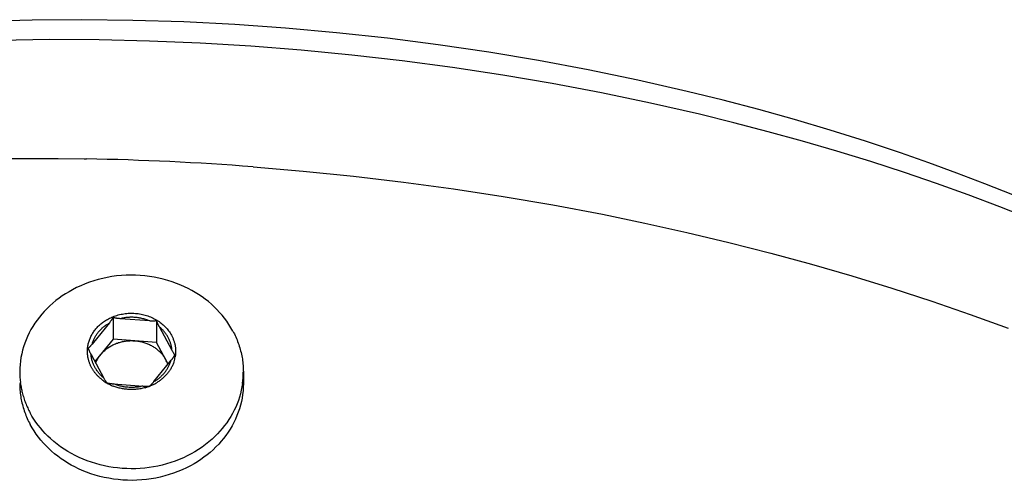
# Model space of a CAD drawing. Extents: x 0 to 1189, y 0 to 841.
# Tile 43 of 76: x 288 to 313, y 213 to 225. Entities that reach past the tile are written whole.
import ezdxf

# ---------------------------------------------------------------- set-up
doc = ezdxf.new("R2010")
doc.units = 0
doc.header["$LTSCALE"] = 65.395
doc.layers.add('mg_3_BL8', color=7, linetype='CONTINUOUS')

# ---------------------------------------------------------------- blocks, each defined once
blk = doc.blocks.new('MG_3_BL8', base_point=(356.453, 141.465))
at = {"layer": 'mg_3_BL8', "color": 2, "linetype": 'CONTINUOUS'}
for p, q in [((289.94, 221.111), (290.001, 221.11)), ((290.574, 217.005), (290.142, 216.47)), ((290.668, 217.136), (290.668, 216.595)), ((291.591, 217.05), (290.842, 217.107)), ((291.755, 217.054), (291.755, 216.513)), ((292.148, 216.307), (291.829, 216.9)), ((290.668, 216.595), (290.211, 216.031)), ((291.755, 216.513), (290.668, 216.595)), ((292.046, 215.971), (291.755, 216.513)), ((290.116, 216.208), (290.435, 215.616)), ((291.69, 215.531), (292.124, 216.068)), ((293.929, 215.773), (293.929, 215.483)), ((290.677, 215.476), (291.423, 215.42))]:
    blk.add_line(p, q, dxfattribs=at)
for points in [[(305.041, 222.802), (303.807, 223.084), (302.568, 223.341), (301.324, 223.574), (300.076, 223.782), (298.808, 223.969), (297.536, 224.132), (296.262, 224.271), (294.986, 224.385), (293.713, 224.475), (292.439, 224.54), (291.165, 224.581), (289.889, 224.597), (288.642, 224.589), (287.395, 224.556)], [(305.35, 222.228), (304.126, 222.507), (302.897, 222.764), (301.664, 222.998), (300.426, 223.209), (299.169, 223.4), (297.908, 223.568), (296.645, 223.712), (295.379, 223.834), (294.115, 223.933), (292.849, 224.009), (291.582, 224.062), (290.315, 224.091), (289.07, 224.097), (287.826, 224.08)], [(313.196, 220.208), (312.499, 220.486), (311.798, 220.754), (311.094, 221.012), (310.385, 221.26), (309.505, 221.553), (308.62, 221.831), (307.731, 222.095), (306.838, 222.344), (305.941, 222.58), (305.041, 222.802)], [(313.66, 219.6), (312.874, 219.91), (312.082, 220.208), (311.286, 220.493), (310.486, 220.766), (309.639, 221.041), (308.788, 221.304), (307.933, 221.553), (307.075, 221.79), (306.214, 222.015), (305.35, 222.228)], [(279.724, 220.531), (280.348, 220.613), (280.973, 220.689), (281.598, 220.758), (282.225, 220.821), (282.851, 220.878), (283.479, 220.929), (284.107, 220.974), (284.735, 221.012), (285.385, 221.046), (286.036, 221.074), (286.686, 221.095), (287.337, 221.11), (287.988, 221.119), (288.639, 221.122), (289.289, 221.119), (289.94, 221.111)], [(294.172, 220.912), (295.429, 220.806), (296.684, 220.679), (297.937, 220.531), (299.188, 220.361), (300.436, 220.169), (301.68, 219.957), (302.92, 219.722), (303.98, 219.504), (305.036, 219.269), (306.089, 219.018), (307.138, 218.751), (308.153, 218.474), (309.164, 218.181), (310.17, 217.872), (311.171, 217.546), (312.128, 217.215), (313.079, 216.869)], [(293.666, 216.798), (293.619, 216.881), (293.569, 216.962), (293.515, 217.042), (293.458, 217.119), (293.398, 217.194), (293.335, 217.266), (293.269, 217.336), (293.201, 217.404), (293.13, 217.469), (293.054, 217.535), (292.975, 217.597), (292.894, 217.656), (292.81, 217.712), (292.725, 217.766), (292.638, 217.816), (292.549, 217.863), (292.459, 217.907), (292.367, 217.948), (292.259, 217.992), (292.149, 218.032), (292.037, 218.067), (291.924, 218.098), (291.81, 218.125), (291.696, 218.148), (291.58, 218.166), (291.464, 218.181), (291.346, 218.191), (291.228, 218.197), (291.11, 218.198), (290.992, 218.195), (290.874, 218.188), (290.756, 218.177), (290.639, 218.161), (290.523, 218.141), (290.409, 218.117), (290.297, 218.089), (290.185, 218.056), (290.075, 218.02), (289.966, 217.979), (289.859, 217.934), (289.754, 217.886), (289.65, 217.833), (289.564, 217.784), (289.479, 217.732), (289.396, 217.678), (289.315, 217.621), (289.236, 217.56), (289.16, 217.497), (289.086, 217.431), (289.014, 217.363), (288.945, 217.291), (288.882, 217.221), (288.822, 217.148), (288.764, 217.072), (288.71, 216.995), (288.659, 216.915), (288.611, 216.834), (288.566, 216.75), (288.525, 216.665), (288.487, 216.578), (288.455, 216.492), (288.426, 216.405), (288.4, 216.317), (288.379, 216.227), (288.361, 216.137), (288.347, 216.047), (288.337, 215.956), (288.331, 215.865), (288.329, 215.773)], [(290.662, 217.155), (290.695, 217.168), (290.729, 217.18), (290.763, 217.191), (290.798, 217.201), (290.832, 217.209), (290.867, 217.217), (290.902, 217.224), (290.938, 217.23), (290.973, 217.235), (291.009, 217.239), (291.045, 217.242), (291.081, 217.244), (291.117, 217.245), (291.153, 217.244), (291.189, 217.243), (291.225, 217.241), (291.26, 217.238), (291.296, 217.234), (291.332, 217.228), (291.367, 217.222), (291.402, 217.215), (291.437, 217.207), (291.472, 217.197), (291.506, 217.187), (291.54, 217.176), (291.572, 217.164), (291.605, 217.151), (291.637, 217.138), (291.668, 217.123), (291.699, 217.107), (291.73, 217.091), (291.76, 217.073), (291.79, 217.054), (291.819, 217.035), (291.847, 217.015), (291.875, 216.993), (291.9, 216.972), (291.925, 216.95), (291.95, 216.928), (291.973, 216.904), (291.996, 216.88), (292.018, 216.855), (292.039, 216.83), (292.059, 216.804), (292.078, 216.777), (292.096, 216.749), (292.113, 216.721), (292.13, 216.692)], [(290.025, 216.306), (290.026, 216.33), (290.027, 216.354), (290.03, 216.379), (290.033, 216.403), (290.036, 216.427), (290.041, 216.451), (290.046, 216.475), (290.052, 216.499), (290.058, 216.522), (290.065, 216.545), (290.073, 216.569), (290.082, 216.592), (290.091, 216.615), (290.101, 216.638), (290.112, 216.661), (290.123, 216.683), (290.135, 216.705), (290.147, 216.727), (290.16, 216.748), (290.174, 216.769), (290.188, 216.789), (290.203, 216.81), (290.219, 216.83), (290.235, 216.85), (290.252, 216.87), (290.27, 216.889), (290.287, 216.908), (290.306, 216.926), (290.325, 216.944), (290.344, 216.961), (290.364, 216.978), (290.384, 216.994), (290.405, 217.01), (290.428, 217.028), (290.453, 217.045), (290.478, 217.061), (290.503, 217.076), (290.529, 217.091), (290.555, 217.105), (290.581, 217.119), (290.608, 217.132), (290.635, 217.144), (290.662, 217.155)], [(290.142, 216.47), (290.148, 216.489), (290.154, 216.508), (290.16, 216.527), (290.167, 216.545), (290.175, 216.563), (290.183, 216.582), (290.191, 216.6), (290.2, 216.617), (290.209, 216.635), (290.219, 216.653), (290.229, 216.67), (290.239, 216.687), (290.25, 216.703), (290.261, 216.72), (290.273, 216.736), (290.285, 216.752), (290.297, 216.768), (290.311, 216.784), (290.324, 216.8), (290.339, 216.815), (290.353, 216.83), (290.368, 216.845), (290.383, 216.86), (290.398, 216.874), (290.414, 216.888), (290.43, 216.901), (290.446, 216.914), (290.463, 216.927), (290.48, 216.939), (290.497, 216.951), (290.514, 216.963), (290.532, 216.974), (290.549, 216.985), (290.567, 216.996)], [(290.668, 217.136), (290.663, 217.129), (290.658, 217.121), (290.654, 217.113), (290.649, 217.106), (290.644, 217.098), (290.637, 217.089), (290.631, 217.079), (290.624, 217.07), (290.617, 217.06), (290.61, 217.051), (290.603, 217.041), (290.596, 217.032), (290.589, 217.023), (290.582, 217.014), (290.574, 217.005)], [(290.842, 217.107), (290.831, 217.108), (290.82, 217.109), (290.809, 217.11), (290.797, 217.111), (290.79, 217.112), (290.784, 217.112), (290.777, 217.113), (290.77, 217.114), (290.763, 217.115), (290.756, 217.116), (290.749, 217.117), (290.742, 217.118), (290.735, 217.119), (290.728, 217.121), (290.721, 217.122), (290.715, 217.123), (290.708, 217.125), (290.701, 217.127), (290.694, 217.128), (290.688, 217.13), (290.681, 217.132), (290.674, 217.134), (290.668, 217.136)], [(291.58, 217.051), (291.557, 217.06), (291.534, 217.069), (291.51, 217.078), (291.487, 217.086), (291.463, 217.093), (291.439, 217.1), (291.415, 217.107), (291.391, 217.113), (291.366, 217.118), (291.341, 217.123), (291.317, 217.127), (291.292, 217.131), (291.267, 217.134), (291.242, 217.137), (291.217, 217.139), (291.192, 217.141), (291.167, 217.142), (291.142, 217.142), (291.116, 217.142), (291.091, 217.142), (291.066, 217.141), (291.041, 217.139), (291.016, 217.137), (290.99, 217.134), (290.965, 217.131), (290.941, 217.127), (290.916, 217.123), (290.891, 217.118), (290.867, 217.113), (290.842, 217.107)], [(291.755, 217.054), (291.749, 217.053), (291.743, 217.052), (291.737, 217.051), (291.731, 217.05), (291.724, 217.05), (291.718, 217.049), (291.712, 217.049), (291.706, 217.048), (291.7, 217.048), (291.694, 217.048), (291.688, 217.047), (291.682, 217.047), (291.676, 217.047), (291.669, 217.047), (291.658, 217.047), (291.647, 217.047), (291.636, 217.048), (291.625, 217.048), (291.614, 217.049), (291.602, 217.049), (291.591, 217.05)], [(291.829, 216.9), (291.822, 216.912), (291.816, 216.924), (291.81, 216.936), (291.805, 216.946), (291.8, 216.955), (291.795, 216.965), (291.79, 216.975), (291.785, 216.985), (291.781, 216.994), (291.776, 217.004), (291.772, 217.014), (291.767, 217.024), (291.763, 217.034), (291.759, 217.044), (291.755, 217.054)], [(292.142, 216.319), (292.14, 216.338), (292.138, 216.357), (292.135, 216.377), (292.132, 216.396), (292.128, 216.415), (292.124, 216.434), (292.12, 216.453), (292.115, 216.472), (292.109, 216.491), (292.103, 216.509), (292.097, 216.528), (292.09, 216.546), (292.082, 216.564), (292.075, 216.582), (292.066, 216.6), (292.058, 216.618), (292.049, 216.635), (292.039, 216.653), (292.028, 216.67), (292.018, 216.688), (292.007, 216.705), (291.995, 216.722), (291.983, 216.738), (291.971, 216.755), (291.958, 216.771), (291.945, 216.786), (291.931, 216.802), (291.918, 216.817), (291.904, 216.831), (291.889, 216.846), (291.874, 216.86), (291.859, 216.874), (291.844, 216.887), (291.829, 216.9)], [(293.666, 216.798), (293.686, 216.762), (293.704, 216.725), (293.722, 216.687), (293.739, 216.65), (293.756, 216.612), (293.772, 216.574), (293.787, 216.535), (293.801, 216.496), (293.815, 216.457), (293.828, 216.418), (293.84, 216.378), (293.852, 216.338), (293.862, 216.298), (293.872, 216.259), (293.881, 216.219), (293.889, 216.179), (293.897, 216.139), (293.904, 216.098), (293.909, 216.058), (293.915, 216.017), (293.919, 215.977), (293.922, 215.936), (293.925, 215.895), (293.927, 215.855), (293.928, 215.814), (293.929, 215.773)], [(290.355, 216.208), (290.37, 216.227), (290.387, 216.245), (290.403, 216.263), (290.421, 216.28), (290.438, 216.297), (290.457, 216.313), (290.475, 216.329), (290.494, 216.345), (290.514, 216.36), (290.534, 216.374), (290.554, 216.388), (290.575, 216.401), (290.596, 216.414), (290.618, 216.427), (290.64, 216.438), (290.662, 216.45), (290.684, 216.46), (290.707, 216.471), (290.729, 216.48), (290.754, 216.49), (290.778, 216.498), (290.803, 216.507), (290.828, 216.514), (290.853, 216.521), (290.878, 216.528), (290.903, 216.533), (290.929, 216.538), (290.954, 216.543), (290.98, 216.547), (291.005, 216.55), (291.031, 216.552), (291.057, 216.554), (291.083, 216.556), (291.108, 216.557), (291.134, 216.557), (291.16, 216.556), (291.186, 216.555), (291.211, 216.554)], [(291.211, 216.554), (291.236, 216.552), (291.262, 216.549), (291.287, 216.545), (291.312, 216.541), (291.337, 216.537), (291.362, 216.532), (291.387, 216.526), (291.412, 216.519), (291.437, 216.512), (291.461, 216.505), (291.485, 216.496), (291.509, 216.488), (291.533, 216.478), (291.557, 216.468), (291.58, 216.458), (291.603, 216.446), (291.626, 216.434), (291.649, 216.422), (291.671, 216.409), (291.69, 216.397), (291.709, 216.384), (291.728, 216.371), (291.747, 216.357), (291.765, 216.343), (291.783, 216.329), (291.8, 216.314), (291.817, 216.298), (291.834, 216.283), (291.85, 216.266), (291.866, 216.25), (291.881, 216.233), (291.896, 216.216), (291.911, 216.198), (291.924, 216.18), (291.938, 216.161), (291.95, 216.143), (291.963, 216.123), (291.974, 216.104), (291.985, 216.084)], [(292.13, 216.692), (292.138, 216.676), (292.147, 216.659), (292.155, 216.642), (292.162, 216.625), (292.169, 216.608), (292.176, 216.591), (292.183, 216.573), (292.189, 216.555), (292.195, 216.538), (292.2, 216.52), (292.205, 216.502), (292.21, 216.483), (292.214, 216.465), (292.218, 216.447), (292.221, 216.428), (292.224, 216.41), (292.227, 216.392), (292.229, 216.373), (292.23, 216.355), (292.232, 216.336), (292.232, 216.318), (292.233, 216.3), (292.233, 216.281), (292.233, 216.263), (292.232, 216.244), (292.231, 216.226), (292.229, 216.207), (292.227, 216.189), (292.225, 216.171), (292.222, 216.153)], [(290.128, 215.884), (290.12, 215.899), (290.112, 215.914), (290.105, 215.93), (290.098, 215.945), (290.091, 215.961), (290.085, 215.977), (290.079, 215.992), (290.073, 216.008), (290.067, 216.024), (290.062, 216.041), (290.057, 216.057), (290.053, 216.073), (290.049, 216.09), (290.045, 216.106), (290.041, 216.123), (290.038, 216.139), (290.035, 216.156), (290.033, 216.172), (290.031, 216.189), (290.029, 216.206), (290.027, 216.222), (290.026, 216.239), (290.025, 216.256), (290.025, 216.272), (290.025, 216.289), (290.025, 216.306)], [(290.142, 216.47), (290.135, 216.461), (290.128, 216.453), (290.121, 216.444), (290.113, 216.435), (290.106, 216.427), (290.098, 216.418), (290.091, 216.41), (290.088, 216.406), (290.084, 216.402), (290.081, 216.399), (290.078, 216.395), (290.074, 216.392), (290.071, 216.388), (290.067, 216.385), (290.064, 216.381), (290.06, 216.378), (290.057, 216.375), (290.053, 216.372), (290.049, 216.368), (290.046, 216.365), (290.042, 216.362)], [(290.042, 216.362), (290.045, 216.354), (290.049, 216.346), (290.052, 216.337), (290.056, 216.329), (290.059, 216.321), (290.065, 216.31), (290.07, 216.298), (290.075, 216.287), (290.081, 216.276), (290.087, 216.264), (290.092, 216.253), (290.098, 216.242), (290.104, 216.231), (290.11, 216.219), (290.116, 216.208)], [(292.185, 216.243), (292.18, 216.251), (292.173, 216.263), (292.167, 216.274), (292.16, 216.285), (292.154, 216.296), (292.148, 216.307)], [(292.216, 216.197), (292.213, 216.201), (292.21, 216.205), (292.207, 216.209), (292.204, 216.213), (292.201, 216.218), (292.198, 216.222), (292.195, 216.226), (292.193, 216.23), (292.19, 216.234), (292.187, 216.239), (292.185, 216.243)], [(290.429, 215.627), (290.413, 215.64), (290.398, 215.653), (290.383, 215.667), (290.368, 215.681), (290.354, 215.696), (290.34, 215.71), (290.326, 215.725), (290.313, 215.741), (290.3, 215.756), (290.287, 215.772), (290.275, 215.789), (290.263, 215.805), (290.251, 215.822), (290.24, 215.839), (290.229, 215.856), (290.219, 215.874), (290.209, 215.892), (290.2, 215.909), (290.191, 215.927), (290.183, 215.945), (290.175, 215.963), (290.168, 215.981), (290.161, 215.999), (290.154, 216.018), (290.148, 216.036), (290.143, 216.055), (290.138, 216.074), (290.133, 216.093), (290.129, 216.112), (290.125, 216.131), (290.122, 216.15), (290.12, 216.17), (290.117, 216.189), (290.116, 216.208)], [(290.231, 215.994), (290.235, 216.004), (290.239, 216.013), (290.242, 216.022), (290.247, 216.032), (290.251, 216.041), (290.255, 216.05), (290.26, 216.061), (290.265, 216.071), (290.271, 216.082), (290.276, 216.092), (290.282, 216.102), (290.288, 216.112), (290.294, 216.122), (290.3, 216.132), (290.307, 216.142), (290.313, 216.152), (290.32, 216.161), (290.326, 216.171), (290.333, 216.18), (290.34, 216.19), (290.347, 216.199), (290.355, 216.208)], [(291.69, 215.531), (291.708, 215.542), (291.726, 215.553), (291.744, 215.564), (291.761, 215.576), (291.778, 215.588), (291.795, 215.6), (291.811, 215.613), (291.828, 215.626), (291.844, 215.639), (291.859, 215.653), (291.875, 215.667), (291.89, 215.682), (291.905, 215.697), (291.919, 215.712), (291.933, 215.727), (291.947, 215.743), (291.96, 215.759), (291.973, 215.775), (291.985, 215.791), (291.996, 215.807), (292.007, 215.824), (292.018, 215.84), (292.029, 215.857), (292.039, 215.874), (292.048, 215.892), (292.058, 215.909), (292.066, 215.927), (292.075, 215.945), (292.083, 215.963), (292.09, 215.982), (292.097, 216), (292.104, 216.019), (292.11, 216.038), (292.115, 216.057)], [(292.192, 216.031), (292.185, 216.01), (292.178, 215.99), (292.17, 215.97), (292.162, 215.951), (292.153, 215.931), (292.144, 215.912), (292.134, 215.893), (292.124, 215.874), (292.113, 215.855), (292.102, 215.837), (292.091, 215.819), (292.079, 215.801), (292.066, 215.783), (292.054, 215.766), (292.04, 215.749), (292.027, 215.732), (292.012, 215.715), (291.997, 215.698), (291.982, 215.681), (291.966, 215.665), (291.95, 215.649), (291.934, 215.634), (291.917, 215.619), (291.9, 215.604), (291.883, 215.59), (291.865, 215.576), (291.847, 215.562), (291.829, 215.549), (291.811, 215.536), (291.792, 215.524), (291.773, 215.512), (291.754, 215.5)], [(292.124, 216.068), (292.133, 216.078), (292.141, 216.089), (292.147, 216.097), (292.153, 216.104), (292.158, 216.112), (292.164, 216.119), (292.169, 216.127), (292.175, 216.135), (292.18, 216.142), (292.186, 216.15), (292.191, 216.158), (292.196, 216.166), (292.201, 216.173), (292.206, 216.181), (292.211, 216.189), (292.216, 216.197)], [(290.366, 215.597), (290.354, 215.607), (290.342, 215.617), (290.33, 215.628), (290.318, 215.639), (290.307, 215.65), (290.295, 215.661), (290.284, 215.672), (290.274, 215.683), (290.263, 215.695), (290.253, 215.706), (290.242, 215.718), (290.232, 215.73), (290.223, 215.742), (290.213, 215.754), (290.203, 215.767), (290.194, 215.779), (290.185, 215.792), (290.176, 215.805), (290.168, 215.817), (290.159, 215.831), (290.151, 215.844), (290.143, 215.857), (290.135, 215.871), (290.128, 215.884)], [(290.435, 215.616), (290.441, 215.604), (290.447, 215.593), (290.454, 215.582), (290.46, 215.571), (290.467, 215.56), (290.472, 215.551)], [(290.472, 215.551), (290.474, 215.547), (290.477, 215.543), (290.48, 215.538), (290.482, 215.534), (290.485, 215.53), (290.488, 215.526), (290.491, 215.522), (290.494, 215.518), (290.497, 215.514), (290.5, 215.51), (290.503, 215.506)], [(290.503, 215.506), (290.509, 215.504), (290.515, 215.502), (290.521, 215.5), (290.527, 215.499), (290.532, 215.497), (290.538, 215.496), (290.544, 215.494), (290.553, 215.492), (290.562, 215.491), (290.571, 215.489), (290.58, 215.487), (290.588, 215.486), (290.597, 215.485), (290.606, 215.483), (290.615, 215.482), (290.624, 215.481), (290.633, 215.48), (290.642, 215.479), (290.651, 215.478), (290.66, 215.478), (290.669, 215.477), (290.677, 215.476)], [(291.648, 215.481), (291.653, 215.487), (291.658, 215.492), (291.663, 215.498), (291.667, 215.503), (291.672, 215.509), (291.677, 215.514), (291.681, 215.52), (291.69, 215.531)], [(288.329, 215.483), (288.329, 215.443), (288.33, 215.402), (288.332, 215.361), (288.335, 215.321), (288.339, 215.28), (288.343, 215.239), (288.348, 215.199), (288.354, 215.158), (288.361, 215.118), (288.368, 215.078), (288.376, 215.038), (288.385, 214.998), (288.395, 214.958), (288.406, 214.918), (288.417, 214.879), (288.429, 214.839), (288.442, 214.8), (288.456, 214.76), (288.471, 214.722), (288.486, 214.683), (288.502, 214.645), (288.518, 214.607), (288.535, 214.569), (288.553, 214.532), (288.572, 214.495), (288.591, 214.459)], [(288.357, 215.431), (288.362, 215.401), (288.367, 215.372), (288.373, 215.342), (288.38, 215.313), (288.386, 215.284), (288.394, 215.255), (288.402, 215.222), (288.411, 215.189), (288.421, 215.157), (288.431, 215.124), (288.442, 215.092), (288.453, 215.06), (288.465, 215.027), (288.477, 214.996), (288.489, 214.964), (288.503, 214.933), (288.516, 214.901), (288.53, 214.87), (288.545, 214.839), (288.56, 214.809), (288.575, 214.779), (288.591, 214.749)], [(293.909, 215.486), (293.895, 215.399), (293.878, 215.313), (293.857, 215.227), (293.832, 215.142), (293.804, 215.058), (293.773, 214.976), (293.738, 214.894), (293.7, 214.814), (293.659, 214.736), (293.614, 214.656), (293.565, 214.578), (293.514, 214.502), (293.459, 214.429), (293.402, 214.357), (293.342, 214.288), (293.279, 214.221), (293.215, 214.156), (293.148, 214.093), (293.066, 214.023), (292.982, 213.955), (292.895, 213.892), (292.805, 213.831), (292.714, 213.774), (292.62, 213.721), (292.524, 213.671), (292.427, 213.625), (292.324, 213.581), (292.22, 213.54), (292.115, 213.504), (292.008, 213.471), (291.9, 213.442), (291.791, 213.417), (291.682, 213.396), (291.571, 213.379), (291.459, 213.365), (291.346, 213.356), (291.234, 213.35), (291.121, 213.348), (291.008, 213.351), (290.895, 213.357), (290.782, 213.367), (290.67, 213.381), (290.56, 213.399), (290.45, 213.421), (290.342, 213.446), (290.234, 213.476), (290.128, 213.509), (290.022, 213.546), (289.919, 213.587), (289.816, 213.631), (289.719, 213.678), (289.624, 213.728), (289.531, 213.782), (289.439, 213.84), (289.35, 213.9), (289.264, 213.965), (289.18, 214.032), (289.099, 214.103), (289.032, 214.167), (288.968, 214.232), (288.906, 214.3), (288.846, 214.37), (288.789, 214.442), (288.735, 214.515), (288.684, 214.591), (288.636, 214.669), (288.591, 214.749)], [(293.929, 215.483), (293.927, 215.392), (293.921, 215.301), (293.911, 215.21), (293.897, 215.119), (293.879, 215.029), (293.857, 214.94), (293.832, 214.852), (293.803, 214.765), (293.77, 214.679), (293.733, 214.592), (293.692, 214.506), (293.647, 214.423), (293.599, 214.341), (293.548, 214.262), (293.493, 214.184), (293.436, 214.109), (293.375, 214.036), (293.312, 213.966), (293.244, 213.894), (293.172, 213.825), (293.098, 213.759), (293.021, 213.696), (292.943, 213.636), (292.862, 213.579), (292.779, 213.524), (292.694, 213.473), (292.607, 213.424), (292.504, 213.371), (292.399, 213.322), (292.292, 213.277), (292.183, 213.237), (292.073, 213.2), (291.961, 213.168), (291.848, 213.14), (291.735, 213.116), (291.618, 213.096), (291.501, 213.08), (291.384, 213.068), (291.266, 213.061), (291.148, 213.058), (291.029, 213.06), (290.911, 213.066), (290.794, 213.076), (290.677, 213.09), (290.562, 213.109), (290.447, 213.131), (290.333, 213.158), (290.22, 213.19), (290.109, 213.225), (289.999, 213.265), (289.89, 213.308), (289.799, 213.349), (289.708, 213.394), (289.62, 213.441), (289.533, 213.491), (289.447, 213.544), (289.364, 213.6), (289.283, 213.66), (289.204, 213.722), (289.127, 213.787), (289.057, 213.853), (288.988, 213.92), (288.923, 213.99), (288.86, 214.063), (288.8, 214.138), (288.743, 214.215), (288.689, 214.294), (288.638, 214.375), (288.591, 214.459)], [(291.468, 215.378), (291.442, 215.371), (291.415, 215.365), (291.389, 215.359), (291.362, 215.354), (291.335, 215.349), (291.308, 215.345), (291.281, 215.341), (291.254, 215.338), (291.227, 215.336), (291.2, 215.334), (291.172, 215.333), (291.145, 215.332), (291.118, 215.332), (291.09, 215.333), (291.063, 215.334), (291.036, 215.335), (291.009, 215.338), (290.982, 215.341), (290.955, 215.344), (290.928, 215.348), (290.901, 215.353), (290.874, 215.358), (290.848, 215.364), (290.821, 215.37), (290.795, 215.377), (290.769, 215.384), (290.743, 215.392), (290.717, 215.401), (290.692, 215.41), (290.667, 215.42)], [(291.415, 215.42), (291.391, 215.414), (291.366, 215.409), (291.342, 215.404), (291.317, 215.4), (291.292, 215.396), (291.267, 215.393), (291.242, 215.39), (291.217, 215.388), (291.192, 215.386), (291.167, 215.385), (291.141, 215.385), (291.116, 215.385), (291.091, 215.385), (291.066, 215.386), (291.04, 215.388), (291.015, 215.39), (290.99, 215.393), (290.966, 215.396), (290.941, 215.4), (290.916, 215.404), (290.892, 215.409), (290.867, 215.414), (290.843, 215.42), (290.819, 215.427), (290.795, 215.433), (290.771, 215.441), (290.747, 215.449), (290.724, 215.457), (290.7, 215.467), (290.677, 215.476)], [(291.423, 215.42), (291.431, 215.419), (291.439, 215.419), (291.447, 215.418), (291.455, 215.418), (291.463, 215.417), (291.471, 215.417), (291.478, 215.417), (291.486, 215.417), (291.494, 215.417), (291.502, 215.417), (291.51, 215.417), (291.518, 215.417), (291.526, 215.417), (291.534, 215.417)], [(291.534, 215.417), (291.537, 215.418), (291.541, 215.418), (291.544, 215.418), (291.548, 215.418), (291.551, 215.418), (291.555, 215.419), (291.558, 215.419), (291.562, 215.419), (291.565, 215.42), (291.569, 215.42), (291.572, 215.421), (291.576, 215.421), (291.579, 215.422), (291.583, 215.422), (291.586, 215.423), (291.59, 215.423)], [(291.59, 215.423), (291.592, 215.425), (291.593, 215.426), (291.595, 215.427), (291.596, 215.428), (291.598, 215.43), (291.6, 215.432), (291.602, 215.434), (291.604, 215.435), (291.606, 215.437), (291.608, 215.439), (291.61, 215.441), (291.612, 215.443), (291.614, 215.445), (291.616, 215.447), (291.619, 215.449), (291.621, 215.451), (291.622, 215.453)], [(291.622, 215.453), (291.625, 215.456), (291.628, 215.459), (291.631, 215.462), (291.634, 215.466), (291.637, 215.469), (291.64, 215.472), (291.643, 215.475), (291.648, 215.481)]]:
    blk.add_lwpolyline(points, dxfattribs=at)
for centre, radius, start, end in [((288.62, 147.814), 73.309, 85.65677, 88.92028), ((291.321, 215.726), 0.754, 18.1451, 28.3328), ((291.386, 216.291), 0.848, 342.0816, 350.5756), ((290.435, 215.774), 2.106, 180.0071, 187.207), ((291.821, 215.774), 2.107, 352.1449, 359.9908), ((290.445, 215.775), 2.117, 187.208, 189.3619), ((291.044, 216.416), 1.063, 230.4094, 232.7254), ((291.055, 216.431), 1.082, 232.7259, 235.012), ((291.076, 216.461), 1.119, 235.0384, 241.7517), ((291.174, 216.474), 1.134, 298.516, 300.7359), ((291.096, 216.499), 1.161, 241.7389, 246.1044), ((291.106, 216.52), 1.185, 246.0975, 248.2496), ((291.14, 216.552), 1.218, 285.6157, 289.8457), ((291.147, 216.533), 1.199, 289.8517, 291.771), ((291.15, 216.525), 1.19, 291.7729, 291.9905), ((291.152, 216.519), 1.183, 291.9886, 294.1432), ((291.162, 216.497), 1.16, 294.1355, 298.5074)]:
    blk.add_arc(centre, radius, start, end, dxfattribs=at)

msp = doc.modelspace()

# ---------------------------------------------------------------- block references
at = {"layer": 'mg_3_BL8'}
msp.add_blockref('MG_3_BL8', (356.453, 141.465), dxfattribs=at)

doc.saveas('drawing.dxf')
